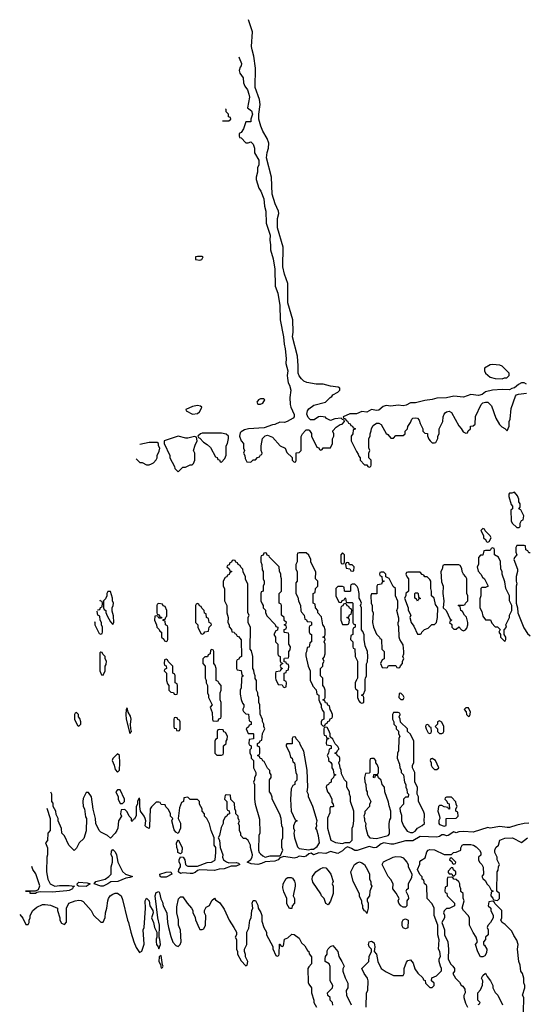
# Model space of a CAD drawing. Header units: inches. Extents: x 2769577 to 2880010, y 685631 to 825129.
# Tile 3 of 155: x 2805780 to 2809969, y 697315 to 705451. Entities that reach past the tile are written whole.
import ezdxf

# ---------------------------------------------------------------- set-up
doc = ezdxf.new("R2010")
doc.units = ezdxf.units.IN
doc.header["$MEASUREMENT"] = 0
doc.layers.add('C8609', color=7, linetype='Continuous')
doc.layers.add('C8700', color=7, linetype='Continuous')

msp = doc.modelspace()

# ---------------------------------------------------------------- linework, layer by layer
at = {"layer": 'C8609', "color": 4, "elevation": 4}
for points in [[(2806994, 700000), (2806994, 699990), (2807003.6, 699963.6), (2807014, 699950), (2807014, 699910), (2807030, 699894), (2807052.7, 699892.7), (2807058, 699878), (2807070, 699874), (2807082, 699878), (2807086, 699890), (2807086, 699950), (2807082, 699962), (2807066, 699970), (2807066, 700000)], [(2807318, 700000), (2807322, 699990), (2807322, 699970), (2807334, 699950), (2807334, 699890), (2807342, 699870), (2807342, 699850), (2807372, 699790), (2807354, 699770), (2807372.7, 699727.3), (2807374, 699670), (2807378, 699658), (2807410, 699654), (2807422, 699658), (2807427.3, 699672.7), (2807442, 699678), (2807446, 699690), (2807446, 699810), (2807438, 699830), (2807438, 699890), (2807446, 699910), (2807446, 699950), (2807426, 699970), (2807422, 699982), (2807406, 699990), (2807406, 700000)], [(2807613.7, 700000), (2807612, 699930), (2807602, 699910), (2807603.6, 699876.4), (2807612.7, 699832.7), (2807623.6, 699803.6), (2807634, 699790), (2807634, 699770), (2807625.4, 699754.6), (2807625.4, 699745.4), (2807630, 699734), (2807650, 699714), (2807672.7, 699712.7), (2807678, 699658), (2807694, 699650), (2807692.7, 699627.3), (2807678, 699622), (2807672.7, 699607.3), (2807654, 699590), (2807670, 699554), (2807710, 699554), (2807714, 699550), (2807712.7, 699507.3), (2807678, 699502), (2807674, 699470), (2807678, 699458), (2807694, 699450), (2807694, 699430), (2807683.6, 699416.4), (2807682, 699390), (2807694, 699370), (2807694, 699350), (2807714, 699330), (2807714, 699270), (2807732, 699230), (2807731.6, 699208.4), (2807722, 699190), (2807722, 699170), (2807712, 699150), (2807722, 699130), (2807722, 699010), (2807726, 698970), (2807763.6, 698843.6), (2807764.7, 698730), (2807758, 698710), (2807756, 698590), (2807761, 698570), (2807770, 698558), (2807790, 698541), (2807810, 698531.3), (2807850, 698540.7), (2807930, 698542), (2807936.4, 698543.6), (2807955.3, 698590), (2807948.7, 698610), (2807948, 698670), (2807955.3, 698690), (2807955.3, 698770), (2807948.9, 698788.8), (2807942, 698850), (2807930, 698886), (2807868, 699010), (2807867.3, 699027.3), (2807856.4, 699056.4), (2807846, 699070), (2807846, 699170), (2807858, 699190), (2807858, 699210), (2807848.4, 699228.4), (2807847.3, 699247.3), (2807830, 699266), (2807802, 699322), (2807790, 699326), (2807782, 699342), (2807767.3, 699347.3), (2807762, 699362), (2807746, 699370), (2807762, 699378), (2807766, 699390), (2807766, 699430), (2807762, 699442), (2807747.3, 699447.3), (2807746, 699470), (2807762, 699478), (2807767.3, 699492.7), (2807782, 699498), (2807788.4, 699551.6), (2807806, 699590), (2807798, 699610), (2807798, 699630), (2807787.3, 699652.7), (2807787.3, 699667.3), (2807767.3, 699712.7), (2807766, 699790), (2807758, 699810), (2807758, 699850), (2807748.4, 699868.4), (2807748, 699890), (2807738, 699910), (2807738, 699990), (2807732.8, 700000)], [(2807898.6, 700000), (2807918, 699958), (2807950, 699954), (2807958, 699938), (2807970, 699934), (2807982, 699938), (2807986, 699970), (2807982, 699982), (2807966, 699990), (2807966, 700000)], [(2808182, 700000), (2808182, 699990), (2808199.6, 699959.6), (2808203.6, 699943.6), (2808232.7, 699912.7), (2808238, 699878), (2808254, 699870), (2808254, 699830), (2808263.6, 699803.6), (2808274, 699790), (2808274, 699770), (2808283.6, 699743.6), (2808294, 699730), (2808294, 699670), (2808278, 699662), (2808274, 699650), (2808274, 699630), (2808290, 699614), (2808302, 699618), (2808307.3, 699632.7), (2808322, 699638), (2808327.3, 699652.7), (2808342, 699658), (2808347.3, 699672.7), (2808362, 699678), (2808366, 699690), (2808366, 699710), (2808356.4, 699736.4), (2808346, 699750), (2808342, 699782), (2808327.3, 699787.3), (2808322, 699802), (2808307.3, 699807.3), (2808302, 699822), (2808286, 699830), (2808302, 699838), (2808306, 699850), (2808306, 699910), (2808296.4, 699936.4), (2808286, 699950), (2808286, 700000)], [(2808566.4, 700000), (2808563.6, 699996.4), (2808554, 699970), (2808554, 699930), (2808558, 699918), (2808574, 699910), (2808574, 699850), (2808583.6, 699823.6), (2808594, 699810), (2808610, 699802), (2808626, 699810), (2808626, 699850), (2808622, 699862), (2808606, 699870), (2808622, 699878), (2808635.3, 699910), (2808637.7, 700000)], [(2809990, 698812.7), (2809950, 698809.4), (2809890, 698796.2), (2809830, 698776.3), (2809810, 698775.1), (2809750, 698783.6), (2809670, 698769.5), (2809650, 698776), (2809530, 698736.9), (2809450, 698743.6), (2809410, 698739.5), (2809390, 698732.7), (2809370, 698739.3), (2809322, 698710), (2809310, 698707.3), (2809290, 698715.1), (2809270, 698716), (2809250, 698702), (2809230, 698696.2), (2809090, 698700.9), (2809030, 698666.3), (2808970, 698665.6), (2808870, 698636.9), (2808850, 698636.9), (2808790, 698649.6), (2808770, 698640.9), (2808730, 698611.8), (2808710, 698607.6), (2808670, 698617.6), (2808570, 698587), (2808550, 698587), (2808523.6, 698603.6), (2808490, 698615.3), (2808470, 698606), (2808450, 698584.5), (2808410, 698562.4), (2808350, 698578.4), (2808310, 698562), (2808253.7, 698566.3), (2808210.5, 698549.5), (2808190, 698564), (2808170, 698559), (2808150, 698538), (2808130, 698534.5), (2808090, 698539.3), (2808072, 698528), (2808050, 698521.6), (2807964.7, 698535.3), (2807930, 698525.2), (2807917.3, 698510), (2807890, 698498.7), (2807810, 698493.2), (2807780.8, 698479.2), (2807750, 698471), (2807695.1, 698475.1), (2807662, 698490), (2807690, 698511.3), (2807701.2, 698530), (2807704, 698550), (2807688, 698610), (2807688, 698630), (2807668, 698668), (2807650, 698686), (2807630, 698686), (2807608, 698710), (2807607.3, 698727.3), (2807598, 698750), (2807598, 698790), (2807588, 698810), (2807598, 698830), (2807586, 698850), (2807586, 698870), (2807566, 698890), (2807566, 698910), (2807558, 698930), (2807556.4, 698976.4), (2807527.3, 699007.3), (2807522, 699042), (2807490, 699046), (2807478, 699042), (2807474, 699010), (2807494, 698990), (2807494, 698930), (2807498, 698918), (2807512.7, 698912.7), (2807514, 698890), (2807498, 698882), (2807494, 698870), (2807479.6, 698860.4), (2807462, 698830), (2807462, 698810), (2807445.4, 698774.6), (2807431.1, 698708.8), (2807422, 698690), (2807431.1, 698671.2), (2807438, 698610), (2807458.8, 698550), (2807456, 698530), (2807464.7, 698510), (2807490, 698491.3), (2807510, 698484.7), (2807570, 698486), (2807590, 698481), (2807601, 698470), (2807570, 698457.2), (2807530, 698455.3), (2807470, 698433.3), (2807428.7, 698431.3), (2807390, 698421.7), (2807270, 698427.3), (2807250, 698422), (2807230, 698404), (2807210, 698396.4), (2807190, 698395.4), (2807130, 698400.5), (2807110, 698397), (2807092.7, 698410), (2807097.2, 698430), (2807109, 698450), (2807108.7, 698470), (2807099, 698490), (2807099, 698510), (2807110, 698534), (2807130.9, 698530.9), (2807144.7, 698510), (2807151.3, 698470), (2807160.7, 698460.7), (2807170, 698456), (2807250, 698456), (2807330, 698486), (2807366, 698490), (2807390, 698502), (2807395.3, 698510), (2807402, 698570), (2807402, 698610), (2807389, 698630), (2807388.7, 698690), (2807364, 698750), (2807350, 698806), (2807328, 698850), (2807308, 698870), (2807308, 698890), (2807288.7, 698910), (2807288, 698930), (2807266, 698970), (2807266, 698990), (2807250, 699006), (2807190, 699006), (2807170, 699026), (2807138, 699022), (2807134, 698990), (2807118, 698982), (2807102, 698938), (2807091.6, 698851.6), (2807110.8, 698810.8), (2807110.7, 698769.3), (2807090, 698726), (2807070, 698738), (2807058, 698758), (2807038, 698830), (2807046, 698850), (2807026, 698870), (2807026, 698890), (2807010, 698926), (2806987.3, 698947.3), (2806982, 698962), (2806950, 698966), (2806942, 698982), (2806930, 698986), (2806910, 698986), (2806870, 698948), (2806858, 698930), (2806854.8, 698785.2), (2806850, 698768), (2806830, 698778), (2806818, 698790), (2806822, 698830), (2806818, 698850), (2806808.7, 698870), (2806779, 698910), (2806774, 698950), (2806774.6, 699005.4), (2806770, 699018), (2806764.7, 699015.3), (2806754, 698990), (2806754, 698970), (2806744.7, 698950), (2806743.6, 698876.4), (2806730, 698846), (2806718, 698842), (2806710, 698826), (2806706, 698830), (2806706, 698850), (2806686, 698870), (2806670, 698906), (2806650, 698926), (2806618, 698922), (2806614, 698890), (2806622, 698870), (2806598, 698830), (2806591.3, 698770), (2806584.7, 698750), (2806570, 698728), (2806530, 698688), (2806506, 698710), (2806450, 698738), (2806438, 698750), (2806408.9, 698808.8), (2806408, 698850), (2806388.9, 698928.8), (2806375.3, 699030), (2806350, 699066), (2806330, 699066), (2806305.4, 699014.6), (2806302, 698990), (2806304.7, 698950), (2806316, 698930), (2806325.4, 698865.4), (2806332, 698850), (2806331.1, 698748.8), (2806310, 698686), (2806271.6, 698648.4), (2806250, 698606), (2806230, 698586), (2806186, 698630), (2806150, 698706), (2806128.4, 698728.4), (2806127.3, 698767.3), (2806098, 698830), (2806098, 698850), (2806083.1, 698883.1), (2806078, 698910), (2806058, 698950), (2806056.4, 698976.4), (2806046, 698990), (2806046, 699050), (2806038.7, 699068.3)], [(2806004.8, 698935.9), (2806032, 698850), (2806032, 698750), (2806014, 698730), (2806011.6, 698668.4), (2805994, 698650), (2806011.6, 698608.4), (2806011.3, 698550), (2806004.7, 698530), (2806002.8, 698410), (2806012, 698350), (2806032, 698310), (2806070, 698291.3), (2806110, 698297.3), (2806190, 698298), (2806234, 698290), (2806219.6, 698280.4), (2806216, 698270), (2806190, 698256.2), (2806170, 698251.8), (2806050, 698241.6), (2805950, 698244), (2805922, 698238), (2805910, 698229.5), (2805868, 698230), (2805866, 698246), (2805828.6, 698246.9)], [(2808646, 697290), (2808648, 697410), (2808658, 697430), (2808662, 697510), (2808655.3, 697530), (2808628, 697570), (2808608, 697610), (2808668, 697670), (2808668.7, 697710), (2808688, 697750), (2808688, 697770), (2808669, 697790), (2808665.2, 697810), (2808670, 697831.3), (2808690, 697838), (2808710, 697822), (2808716, 697790), (2808711.3, 697750), (2808731, 697730), (2808742, 697670), (2808770, 697612), (2808810, 697582), (2808870, 697552), (2808950, 697554), (2808958, 697570), (2808958, 697610), (2808978, 697662), (2808990, 697678), (2809010, 697682), (2809034.4, 697654.4), (2809046.8, 697606.8), (2809071.6, 697571.6), (2809112.7, 697532.7), (2809118, 697518), (2809132.7, 697512.7), (2809134, 697490), (2809170, 697454), (2809190, 697454), (2809206, 697470), (2809206, 697490), (2809186, 697510), (2809187.3, 697532.7), (2809226, 697550), (2809267.3, 697592.7), (2809268, 697610), (2809258, 697630), (2809248, 697670), (2809248, 697690), (2809258, 697710), (2809253.2, 697750), (2809244, 697770), (2809248.9, 697848.8), (2809238, 697890), (2809238, 697970), (2809208, 698050), (2809208, 698110), (2809190, 698146), (2809148, 698190), (2809146, 698290), (2809142, 698302), (2809126, 698310), (2809122, 698342), (2809108.4, 698348.4), (2809107.3, 698367.3), (2809088.4, 698388.4), (2809068, 698430), (2809087.3, 698472.7), (2809088.4, 698491.6), (2809096.4, 698503.6), (2809133.6, 698526.4), (2809145.6, 698574.4), (2809158, 698590), (2809170, 698594.8), (2809210, 698591), (2809290, 698554), (2809350, 698554), (2809366, 698570), (2809390, 698572), (2809426, 698590), (2809428, 698608), (2809438, 698630), (2809450, 698636), (2809510, 698636), (2809530.7, 698630.7), (2809555.3, 698615.3), (2809582, 698590), (2809592, 698570), (2809591.6, 698548.4), (2809574, 698530), (2809572, 698510), (2809582, 698490), (2809602, 698470), (2809612.7, 698447.3), (2809614, 698390), (2809602, 698370), (2809610, 698354), (2809630, 698334), (2809642, 698310), (2809662, 698290), (2809678, 698258), (2809694, 698250), (2809678, 698242), (2809674, 698210), (2809692.7, 698192.7), (2809698, 698178), (2809730, 698174), (2809746, 698190), (2809746, 698230), (2809726, 698250), (2809728, 698410), (2809736.4, 698423.6), (2809738, 698450), (2809746, 698470), (2809728.4, 698508.4), (2809728, 698530), (2809708.4, 698568.4), (2809708, 698590), (2809718, 698610), (2809738, 698630), (2809748.7, 698670), (2809790, 698686.8), (2809854, 698690), (2809930, 698652), (2809978, 698690)], [(2805829.7, 698251.3), (2805910, 698251.3), (2805930, 698262), (2805935.3, 698264.7), (2805947.3, 698292.7), (2805912.9, 698392.9), (2805889.3, 698429.3), (2805881.3, 698453)], [(2809946, 697250), (2809948, 697370), (2809938, 697390), (2809955.3, 697450), (2809955.3, 697470), (2809948.9, 697491.2), (2809948.7, 697530), (2809938, 697570), (2809924, 697590), (2809918, 697638), (2809908, 697670), (2809895.3, 697770), (2809902, 697810), (2809890, 697846), (2809864.7, 697884.7), (2809850, 697918), (2809794.6, 697974.6), (2809768, 697990), (2809758, 698010), (2809766, 698030), (2809766, 698090), (2809707.3, 698147.3), (2809702, 698162), (2809690, 698166), (2809658, 698162), (2809654, 698130), (2809674, 698110), (2809674, 698090), (2809694, 698050), (2809694, 698030), (2809672, 697990), (2809650, 697966), (2809644.7, 697950), (2809652, 697930), (2809652, 697890), (2809632, 697870), (2809632, 697850), (2809614, 697830), (2809614, 697810), (2809623.6, 697803.6), (2809641, 697770), (2809639.8, 697740.2), (2809625.4, 697714.6), (2809610, 697706), (2809590, 697706), (2809569.2, 697749.2), (2809548, 697810), (2809566, 697830), (2809555.3, 697870), (2809529.1, 697909.1), (2809498, 697970), (2809498, 698030), (2809488, 698050), (2809448, 698090), (2809438, 698110), (2809455.3, 698170), (2809447.3, 698192.7), (2809446, 698230), (2809428.4, 698248.4), (2809428, 698270), (2809418, 698290), (2809418, 698310), (2809410, 698326), (2809390, 698346), (2809368.4, 698348.4), (2809362, 698362), (2809350, 698366), (2809318, 698362), (2809314, 698350), (2809314, 698290), (2809298, 698282), (2809294, 698250), (2809298, 698238), (2809312.7, 698232.7), (2809314, 698210), (2809374, 698150), (2809374, 698130), (2809330, 698106), (2809310, 698106), (2809290, 698086), (2809284.7, 698070), (2809291.3, 698051.3), (2809292, 698030), (2809271.3, 697990), (2809291.3, 697930), (2809292, 697890), (2809321, 697830), (2809326, 697770), (2809322, 697690), (2809342, 697650), (2809362, 697630), (2809374, 697610), (2809374, 697590), (2809362, 697570), (2809382, 697530), (2809416.9, 697496.9), (2809430, 697474), (2809443.6, 697463.6), (2809459.6, 697439.6), (2809462, 697410), (2809452.7, 697387.3), (2809452, 697370), (2809465.4, 697325.4), (2809482, 697290)], [(2805780.4, 698058.4), (2805805.4, 698025.4), (2805830, 697974), (2805850, 697974), (2805858, 697990), (2805858, 698010), (2805868, 698030), (2805868, 698050), (2805888, 698090), (2805922, 698118), (2805970, 698138.8), (2805990, 698140.7), (2806034, 698134), (2806094, 698110), (2806094, 698090), (2806112, 698030), (2806112, 698010), (2806125.4, 697985.4), (2806150, 697974), (2806167.3, 697992.7), (2806168, 698110), (2806188, 698150), (2806238, 698170), (2806270, 698175.5), (2806290, 698173.4), (2806304.5, 698164.5), (2806371.1, 698091.2), (2806391.6, 698051.6), (2806450, 697994), (2806470, 697994), (2806487.3, 698032.7), (2806488.7, 698070), (2806502, 698110), (2806508.7, 698170), (2806515.3, 698190), (2806528.7, 698210), (2806550, 698226), (2806570, 698233), (2806590, 698233), (2806618.8, 698210), (2806630, 698182), (2806670.7, 698010.7), (2806681, 697990), (2806698.8, 697910), (2806722.8, 697830), (2806743.5, 697783.5), (2806770, 697742), (2806790, 697754), (2806808.9, 697811.2), (2806802, 697930), (2806808.7, 697950), (2806821.2, 698110), (2806817.2, 698170), (2806829.3, 698190.7), (2806850.6, 698170.6), (2806857.3, 698130), (2806880.7, 698090), (2806882.8, 698070), (2806870.8, 698030), (2806886.8, 697990), (2806894.8, 697950), (2806914, 697910), (2806914, 697870), (2806907.5, 697852.5), (2806907.7, 697830), (2806911.3, 697810), (2806926, 697790), (2806930, 697774), (2806944, 697810), (2806939.3, 697850), (2806932.3, 697870), (2806936, 697970), (2806922.7, 698030), (2806901.2, 698210), (2806910, 698238), (2806930, 698246), (2806936.1, 698236.1), (2806946.8, 698186.8), (2806959.8, 698159.8), (2806967.9, 698127.9), (2806996, 698070), (2807002.8, 697990), (2807010.8, 697950), (2807030, 697874), (2807047.7, 697827.7), (2807070, 697802), (2807090, 697792), (2807108, 697810), (2807115.3, 697830), (2807108.9, 697928.8), (2807094, 697970), (2807093.6, 698013.6), (2807079, 698070), (2807080.2, 698119.8), (2807094.6, 698185.4), (2807110, 698202), (2807130, 698202), (2807164.7, 698150), (2807202, 698110), (2807212, 698090), (2807212.7, 698072.7), (2807231.6, 698031.6), (2807232.7, 698012.7), (2807263.6, 697943.6), (2807270, 697934), (2807290, 697934), (2807302, 697938), (2807315.3, 697970), (2807318, 698050), (2807308, 698070), (2807308.9, 698091.2), (2807323.1, 698116.9), (2807348.4, 698131.6), (2807370, 698174), (2807390, 698192), (2807399.6, 698179.6), (2807434.4, 698154.4), (2807470, 698102), (2807511.3, 698010), (2807550.9, 697950.9), (2807572, 697910), (2807571.6, 697888.4), (2807562, 697870), (2807572, 697850), (2807572, 697770), (2807582, 697750), (2807582, 697730), (2807610, 697674), (2807650, 697634), (2807662, 697638), (2807666, 697670), (2807648.4, 697708.4), (2807647.3, 697727.3), (2807638, 697750), (2807638, 697770), (2807658, 697810), (2807658, 697910), (2807674.6, 697945.4), (2807682, 698010), (2807694, 698030), (2807699, 698090), (2807708, 698110), (2807702, 698150), (2807710, 698172), (2807730, 698172), (2807750, 698134), (2807752, 698110), (2807774.8, 698074.8), (2807781, 698050), (2807782, 698002), (2807798, 697950), (2807822, 697910), (2807822, 697890), (2807872, 697792), (2807872.7, 697772.7), (2807898, 697718), (2807910, 697714), (2807922, 697718), (2807926, 697730), (2807927.3, 697812.7), (2807932.7, 697812.7), (2807938, 697798), (2807950, 697794), (2807962, 697798), (2807970, 697854), (2807996.4, 697863.6), (2808030, 697894), (2808050, 697892), (2808090, 697862), (2808110, 697822), (2808136.9, 697796.9), (2808159.6, 697759.6), (2808172, 697750), (2808172.7, 697732.7), (2808192.7, 697707.3), (2808194, 697650), (2808170, 697626), (2808162, 697610), (2808166, 697494), (2808170, 697482), (2808194, 697450), (2808192, 697410), (2808212, 697350), (2808212, 697330), (2808234, 697290)], [(2808368.4, 697308.4), (2808366, 697330), (2808348, 697350), (2808346, 697370), (2808328.4, 697388.4), (2808326, 697410), (2808366, 697450), (2808368, 697470), (2808348, 697510), (2808347.3, 697627.3), (2808338, 697650), (2808306, 697670), (2808306, 697690), (2808308, 697710), (2808322, 697730), (2808323.1, 697756.9), (2808330, 697774), (2808350, 697794), (2808370, 697802), (2808410, 697752), (2808418.8, 697710), (2808444.7, 697670), (2808462, 697630), (2808452.7, 697607.3), (2808452, 697590), (2808470, 697534), (2808492, 697490), (2808492, 697450), (2808478, 697430), (2808481, 697390), (2808522, 697310)], [(2809570, 697314), (2809582, 697318), (2809586, 697330), (2809568, 697350), (2809568, 697410), (2809590, 697434), (2809607.3, 697472.7), (2809608, 697510), (2809598, 697530), (2809610, 697554), (2809630, 697572), (2809644.7, 697544.7), (2809672, 697510), (2809692, 697470), (2809692, 697450), (2809711.3, 697411.3), (2809732, 697390), (2809772, 697310)]]:
    msp.add_lwpolyline(points, dxfattribs=at)
for points in [[(2808930, 699886), (2808918, 699882), (2808914, 699850), (2808930, 699834), (2808950, 699834), (2808958, 699850), (2808950, 699866)], [(2806670, 699766), (2806662, 699750), (2806658, 699710), (2806661, 699670), (2806690, 699554), (2806706, 699570), (2806698, 699590), (2806695.3, 699630), (2806701.2, 699670), (2806695.1, 699695.1), (2806678, 699730)], [(2809490, 699766), (2809470, 699766), (2809454, 699750), (2809472.7, 699732.7), (2809474, 699710), (2809490, 699694), (2809502, 699698), (2809506, 699730)], [(2806250, 699726), (2806238, 699722), (2806234, 699710), (2806234, 699670), (2806258, 699618), (2806270, 699614), (2806286, 699630), (2806286, 699650), (2806276.4, 699676.4), (2806266, 699690), (2806266, 699710)], [(2807070, 699686), (2807058, 699682), (2807054, 699670), (2807054, 699610), (2807058, 699598), (2807072.7, 699592.7), (2807078, 699578), (2807090, 699574), (2807102, 699578), (2807106, 699590), (2807106, 699650), (2807102, 699662), (2807087.3, 699667.3), (2807082, 699682)], [(2808910, 699726), (2808870, 699726), (2808862, 699710), (2808862, 699670), (2808874, 699650), (2808874, 699630), (2808894, 699610), (2808894, 699590), (2808912, 699572), (2808912, 699550), (2808922, 699530), (2808914, 699510), (2808912, 699410), (2808904.7, 699390), (2808902, 699350), (2808919.6, 699299.6), (2808922, 699270), (2808934, 699250), (2808934, 699230), (2808954, 699210), (2808962, 699150), (2808972, 699130), (2808972, 699110), (2808982, 699090), (2808983.6, 699063.6), (2808994, 699050), (2808992.7, 699027.3), (2808970, 699026), (2808954, 699010), (2808954, 698970), (2808923.6, 698936.4), (2808924.7, 698910), (2808938, 698878), (2808938, 698830), (2808952, 698790), (2808984.5, 698744.5), (2809010, 698734.8), (2809030, 698736), (2809050, 698744.7), (2809068.9, 698771.2), (2809108.9, 698791.2), (2809128, 698810), (2809124, 698836), (2809128, 698870), (2809127.3, 698887.3), (2809118, 698910), (2809078, 698990), (2809078, 699030), (2809066, 699050), (2809068, 699110), (2809046, 699150), (2809048, 699230), (2809028, 699270), (2809028.4, 699291.6), (2809038, 699310), (2809038, 699490), (2809010, 699546), (2808986, 699570), (2808986, 699590), (2808927.3, 699647.3), (2808926, 699670), (2808918, 699690), (2808926, 699710), (2808922, 699722)], [(2808310, 699606), (2808298, 699602), (2808294, 699590), (2808294, 699550), (2808298, 699538), (2808312.7, 699532.7), (2808318, 699518), (2808334, 699514), (2808332.7, 699507.3), (2808318, 699502), (2808314, 699470), (2808318, 699458), (2808350, 699454), (2808354, 699450), (2808354, 699430), (2808338, 699422), (2808334, 699390), (2808322, 699370), (2808334, 699350), (2808334, 699330), (2808352.7, 699312.7), (2808359.6, 699299.6), (2808362, 699270), (2808371.6, 699251.6), (2808378, 699218), (2808394, 699210), (2808378, 699202), (2808374, 699190), (2808354, 699170), (2808354, 699150), (2808338, 699142), (2808334, 699130), (2808318, 699122), (2808314, 699110), (2808324.7, 699070), (2808342, 699050), (2808362, 699010), (2808362, 698982), (2808372, 698970), (2808374, 698950), (2808370, 698946), (2808350, 698946), (2808344.7, 698935.3), (2808343.6, 698896.4), (2808326, 698854), (2808324.7, 698770), (2808352, 698672), (2808390, 698652), (2808450, 698644.7), (2808470, 698652), (2808510, 698652), (2808528, 698670), (2808528, 698770), (2808538, 698790), (2808544, 698830), (2808542, 698910), (2808515.3, 698990), (2808515.3, 699030), (2808508, 699050), (2808508, 699070), (2808486, 699110), (2808486, 699150), (2808466, 699170), (2808440.4, 699220.4), (2808438, 699250), (2808428.4, 699268.4), (2808427.3, 699287.3), (2808418, 699310), (2808426, 699330), (2808426, 699350), (2808422, 699362), (2808407.3, 699367.3), (2808402, 699382), (2808386, 699390), (2808402, 699398), (2808407.3, 699412.7), (2808418, 699422), (2808418, 699430), (2808410, 699446), (2808387.3, 699467.3), (2808370, 699506), (2808346, 699526), (2808346, 699550), (2808336.4, 699576.4), (2808322, 699602)], [(2809150, 699626), (2809138, 699622), (2809134, 699610), (2809142, 699590), (2809158, 699558), (2809170, 699554), (2809182, 699558), (2809186, 699570), (2809182, 699602), (2809167.3, 699607.3), (2809162, 699622)], [(2809250, 699658), (2809234, 699650), (2809234, 699630), (2809214, 699610), (2809234, 699590), (2809234, 699570), (2809242, 699562), (2809250, 699554), (2809270, 699554), (2809282, 699558), (2809286, 699570), (2809286, 699610), (2809270, 699646)], [(2807430, 699586), (2807418, 699582), (2807414, 699570), (2807414, 699510), (2807398, 699502), (2807394, 699490), (2807394, 699390), (2807410, 699374), (2807450, 699374), (2807462, 699378), (2807466, 699390), (2807466, 699450), (2807486, 699470), (2807486, 699490), (2807496.4, 699503.6), (2807498, 699530), (2807482, 699562), (2807467.3, 699567.3), (2807462, 699582)], [(2808050, 699526), (2808038, 699522), (2808034, 699510), (2808032.7, 699467.3), (2807990, 699466), (2807982, 699458), (2807982, 699450), (2808011.6, 699391.6), (2808018, 699358), (2808032, 699350), (2808038, 699318), (2808051.6, 699311.6), (2808062, 699230), (2808072, 699210), (2808071.6, 699168.4), (2808054, 699150), (2808054, 699130), (2808038, 699122), (2808023.6, 699096.4), (2808018, 699010), (2808024.7, 698910), (2808058, 698838), (2808074, 698830), (2808058, 698822), (2808044.7, 698790), (2808044.7, 698770), (2808051.3, 698750), (2808046, 698730), (2808051.3, 698690), (2808076.9, 698616.9), (2808090, 698602), (2808170, 698591.3), (2808190, 698598), (2808210, 698598), (2808240.4, 698619.6), (2808259, 698650), (2808250, 698706), (2808236.4, 698756.4), (2808228, 698770), (2808238, 698790), (2808235.3, 698810), (2808239, 698830), (2808204, 698950), (2808168.4, 699028.4), (2808167.3, 699047.3), (2808158, 699070), (2808162, 699110), (2808158, 699250), (2808130, 699406), (2808100.4, 699460.4), (2808096.4, 699476.4), (2808067.3, 699507.3), (2808062, 699522)], [(2806590, 699386), (2806550, 699346), (2806544.7, 699330), (2806562, 699290), (2806570, 699254), (2806590, 699234), (2806606, 699250), (2806608, 699310), (2806606, 699370)], [(2808710, 699346), (2808690, 699346), (2808678, 699342), (2808674, 699330), (2808674, 699230), (2808670, 699226), (2808638, 699222), (2808632, 699190), (2808632.7, 699152.7), (2808642, 699130), (2808643.6, 699083.6), (2808654, 699070), (2808654, 699050), (2808682, 698990), (2808672.7, 698967.3), (2808671.6, 698948.4), (2808632.7, 698907.3), (2808632.7, 698892.7), (2808624.7, 698870), (2808632, 698850), (2808632, 698830), (2808642, 698810), (2808638, 698790), (2808641, 698770), (2808658, 698710), (2808674, 698690), (2808730, 698686), (2808826, 698710), (2808836.4, 698723.6), (2808835.3, 698810), (2808840.4, 698839.6), (2808847.3, 698852.7), (2808848, 698910), (2808834, 698954), (2808830, 698986), (2808798, 699070), (2808795.3, 699110), (2808778, 699130), (2808770, 699166), (2808747.3, 699187.3), (2808742, 699202), (2808730, 699206), (2808718, 699202), (2808712.7, 699187.3), (2808706, 699190), (2808707.3, 699212.7), (2808742, 699218), (2808746, 699230), (2808746, 699270), (2808736.4, 699296.4), (2808726, 699310), (2808726, 699330)], [(2809190, 699346), (2809178, 699342), (2809174, 699330), (2809182, 699310), (2809182, 699290), (2809190, 699274), (2809210, 699254), (2809230, 699254), (2809246, 699270), (2809218, 699330)], [(2806610, 699086), (2806590, 699086), (2806574, 699070), (2806594, 699030), (2806594, 699010), (2806610, 698974), (2806630, 698974), (2806646, 698990), (2806646, 699010)], [(2809350, 699026), (2809310, 699026), (2809298, 699022), (2809294, 699010), (2809312.7, 698992.7), (2809318, 698978), (2809332, 698972), (2809332.7, 698927.3), (2809326, 698930), (2809322, 698942), (2809290, 698948), (2809270, 698958), (2809250, 698958), (2809242, 698950), (2809238, 698910), (2809252, 698870), (2809254, 698850), (2809245.4, 698834.6), (2809246, 698810), (2809250, 698802), (2809290, 698786), (2809307.3, 698792.7), (2809306, 698850), (2809390, 698854), (2809406, 698870), (2809402, 698902), (2809386, 698910), (2809386, 698930), (2809398, 698950), (2809388, 698968), (2809387.3, 698987.3)], [(2807110, 698558), (2807089.1, 698569.1), (2807088.7, 698590), (2807079, 698610), (2807078, 698650), (2807090, 698674), (2807124.7, 698610), (2807122, 698570)], [(2806450, 698291.8), (2806395.3, 698310), (2806409.5, 698330.5), (2806488, 698350), (2806518, 698370), (2806538, 698390), (2806535.3, 698450), (2806548.7, 698490), (2806548.4, 698508.4), (2806548, 698530), (2806535.3, 698550), (2806540.4, 698579.6), (2806550, 698594), (2806570, 698574), (2806581, 698550), (2806592, 698490), (2806631.6, 698411.6), (2806654, 698390), (2806712, 698370), (2806690, 698362), (2806658, 698358), (2806592, 698330), (2806532.8, 698327.2), (2806510, 698309.6), (2806470, 698291.8)], [(2808650, 698066), (2808642, 698082), (2808630, 698086), (2808618, 698110), (2808618, 698130), (2808608, 698150), (2808608, 698170), (2808590, 698206), (2808588.7, 698228.7), (2808538, 698330), (2808518, 698410), (2808548.7, 698470), (2808570, 698484.7), (2808590, 698491), (2808610, 698484.7), (2808632, 698470), (2808659.6, 698419.6), (2808672, 698390), (2808672, 698350), (2808682, 698330), (2808683.6, 698303.6), (2808692, 698290), (2808674, 698250), (2808672, 698210), (2808652.7, 698187.3), (2808652, 698170), (2808662, 698150), (2808662, 698110)], [(2808950, 698118), (2808930, 698128.7), (2808915.3, 698150), (2808908, 698170), (2808918, 698190), (2808893.6, 698233.6), (2808866, 698270), (2808868, 698310), (2808850, 698346), (2808826, 698370), (2808778, 698470), (2808788.4, 698491.6), (2808868, 698530), (2808890, 698536), (2808930, 698534.8), (2808950, 698524.7), (2808964.7, 698510), (2808982, 698490), (2808992, 698470), (2808992.7, 698452.7), (2809022, 698390), (2809019.6, 698360.4), (2808992, 698310), (2808991.6, 698268.4), (2808978, 698262), (2808974, 698250), (2808991.6, 698211.6), (2808994, 698190), (2808982, 698170), (2808982, 698130), (2808970, 698118)], [(2809350, 698526), (2809338, 698522), (2809334, 698510), (2809354, 698494), (2809358, 698478), (2809370, 698474), (2809382, 698478), (2809386, 698490)], [(2806990, 698364.7), (2806950, 698365.1), (2806942.7, 698370), (2806939, 698390), (2806990, 698406.4), (2807030.7, 698410.7), (2807039.1, 698390)], [(2808330, 698138), (2808310, 698148), (2808298, 698190), (2808275.3, 698210), (2808268.9, 698228.8), (2808204.7, 698324.7), (2808198, 698350), (2808202, 698370), (2808228, 698410), (2808264.7, 698435.3), (2808290, 698444.7), (2808310, 698442), (2808330, 698422), (2808351.3, 698390), (2808371.3, 698330), (2808364.7, 698310), (2808371.3, 698290), (2808371.3, 698230), (2808350, 698166)], [(2809350, 698446), (2809323.6, 698416.4), (2809323.6, 698403.6), (2809330, 698394), (2809352.7, 698392.7), (2809358, 698378), (2809370, 698374), (2809386, 698390), (2809386, 698410), (2809367.3, 698427.3), (2809362, 698442)], [(2806330, 698289.6), (2806266, 698290), (2806258, 698298), (2806255.3, 698310), (2806270, 698324.7), (2806338, 698318), (2806362, 698310)], [(2808010, 698106), (2807990, 698146), (2807988, 698190), (2807963.1, 698243.1), (2807956.4, 698276.4), (2807958, 698310), (2807984.7, 698355.3), (2807996.4, 698363.6), (2808023.6, 698363.6), (2808036.9, 698356.9), (2808051.6, 698331.6), (2808058, 698310), (2808058, 698290), (2808042, 698210), (2808052, 698190), (2808052, 698150), (2808032, 698128), (2808030, 698106)], [(2808970, 697938), (2808950, 697948), (2808943.2, 697963.2), (2808943.1, 697996.9), (2808950, 698014), (2808960.4, 698019.6), (2808970, 698022), (2808991, 698011), (2808990, 697948)], [(2806950, 697718), (2806932.7, 697707.3), (2806931.3, 697670), (2806943.5, 697643.5), (2806950, 697614), (2806962, 697618), (2806966, 697630), (2806960.2, 697640.2)]]:
    msp.add_lwpolyline(points, close=True, dxfattribs=at)
at = {"layer": 'C8700', "color": 4, "elevation": 4}
for points in [[(2807592.8, 705145), (2807595.2, 705135.2), (2807614.8, 705090), (2807611.3, 705070), (2807602, 705058), (2807594.8, 705030), (2807601, 705010), (2807626.8, 704970), (2807630.9, 704929.1), (2807641.7, 704901.7), (2807664, 704870), (2807675.2, 704835.2), (2807680.5, 704810), (2807663.6, 704723.6), (2807697.5, 704697.5), (2807706, 704670), (2807692, 704630), (2807690, 704606), (2807650, 704606), (2807630.6, 704549.4), (2807610, 704518), (2807594, 704510), (2807594, 704490), (2807598, 704478), (2807610, 704474), (2807650, 704434), (2807670, 704434), (2807690, 704442), (2807710, 704422), (2807720.7, 704390), (2807722.8, 704350), (2807757.6, 704290), (2807756.4, 704250), (2807747.7, 704230), (2807747.3, 704190), (2807736, 704150), (2807736, 704130), (2807758.5, 704058.5), (2807773.5, 704033.5), (2807799.5, 703970), (2807803.7, 703910), (2807814.9, 703870), (2807818.7, 703770), (2807851.7, 703671.7), (2807848.9, 703630), (2807854.9, 703590), (2807853.7, 703550), (2807875.4, 703475.4), (2807888.8, 703390), (2807892, 703250), (2807913.4, 703190), (2807932, 703090), (2807934.9, 702970), (2807961.7, 702830), (2807966, 702770), (2807974.6, 702730), (2807983.1, 702650), (2807980.3, 702610), (2807998, 702550), (2807991.8, 702510), (2807993.4, 702490), (2808000.3, 702450), (2808011.7, 702430), (2808022.7, 702390), (2808013.4, 702330), (2808017.6, 702270), (2808021.6, 702250), (2808050.5, 702189.5), (2808050.5, 702169.5), (2808041.4, 702158.6), (2807990.6, 702129.4), (2807970, 702123.7), (2807930, 702124), (2807890, 702105.2), (2807870, 702102.7), (2807802.8, 702077.2), (2807670.9, 702069.1), (2807638, 702062), (2807610, 702046), (2807603.6, 702036.4), (2807598, 702010), (2807612, 701970), (2807632, 701950), (2807632, 701910), (2807638, 701890), (2807632, 701870), (2807642, 701850), (2807643.6, 701823.6), (2807658, 701798), (2807690, 701794), (2807710, 701814), (2807730, 701814), (2807747.3, 701832.7), (2807762, 701838), (2807770, 701854), (2807782, 701858), (2807786, 701870), (2807778, 701890), (2807778, 701930), (2807788.7, 701990), (2807810, 702012), (2807830, 702018), (2807870, 702002), (2807934, 701930), (2807974, 701910), (2807990, 701874), (2808032.7, 701832.7), (2808034, 701810), (2808050, 701794), (2808062, 701798), (2808066, 701810), (2808067.3, 701872.7), (2808090, 701874), (2808106, 701890), (2808107.3, 702007.3), (2808118, 702030), (2808143.1, 702056.9), (2808150, 702062), (2808170, 702062), (2808176.9, 702056.9), (2808191.6, 702031.6), (2808192, 702010), (2808238, 701918), (2808252.7, 701912.7), (2808258, 701898), (2808270, 701894), (2808282, 701898), (2808290, 701914), (2808350, 701914), (2808366, 701950), (2808367.3, 701987.3), (2808378, 702010), (2808378, 702030), (2808368.4, 702048.4), (2808370, 702054), (2808396.4, 702083.6), (2808430, 702106), (2808446, 702110), (2808466, 702130), (2808462, 702142), (2808450, 702146), (2808438, 702158), (2808386.4, 702153.6), (2808350, 702138), (2808316.4, 702156.4), (2808307.3, 702167.3), (2808270, 702173.2), (2808250, 702168), (2808214.8, 702145.2), (2808184.7, 702144.7), (2808164, 702164), (2808154, 702190), (2808160.2, 702219.8), (2808170, 702236), (2808213.2, 702266.8), (2808308.9, 702291.1), (2808348, 702330), (2808362, 702338), (2808370, 702352), (2808410, 702372), (2808428, 702390), (2808427.3, 702407.3), (2808414.6, 702414.6), (2808350, 702424), (2808290, 702439), (2808230, 702439), (2808152.9, 702452.9), (2808130, 702465.2), (2808110, 702484), (2808090, 702509), (2808082, 702530), (2808083.7, 702590), (2808076, 702670), (2808037, 702830), (2808040.9, 702870), (2808039.3, 702970), (2807998.4, 703110), (2807997.2, 703270), (2807970, 703348), (2807955.1, 703410), (2807957.2, 703570), (2807912.3, 703730), (2807912.5, 703807.5), (2807922.7, 703850), (2807921.2, 703870), (2807892.3, 703930), (2807867, 704010), (2807861.2, 704150), (2807819.5, 704310), (2807825.4, 704354.6), (2807837.2, 704390), (2807839, 704430), (2807825.2, 704470), (2807790, 704528.7), (2807772.7, 704570), (2807757.2, 704630), (2807757.2, 704670), (2807769, 704751), (2807762.7, 704790), (2807726.6, 704890), (2807729.3, 705050), (2807716, 705150), (2807701.2, 705201.2), (2807698, 705230), (2807705.2, 705350), (2807671, 705450.8)], [(2807457, 704614), (2807510, 704614), (2807526, 704630), (2807522, 704642), (2807507.3, 704647.3), (2807506, 704670), (2807486, 704690), (2807486, 704710), (2807482.5, 704713.5)], [(2809970, 702439), (2809950, 702449), (2809930, 702449), (2809904.5, 702435.5), (2809870, 702408.7), (2809850, 702404), (2809830, 702392.7), (2809770, 702395.1), (2809690, 702389.5), (2809630, 702375.1), (2809604.9, 702355.1), (2809574, 702346), (2809510, 702352.7), (2809450, 702332.3), (2809370, 702340.7), (2809310, 702327), (2809230, 702324.5), (2809190, 702312.3), (2809130, 702305.2), (2809053.7, 702286.3), (2809010, 702286), (2808974.9, 702265.1), (2808950, 702259.5), (2808910, 702266), (2808850, 702258.4), (2808810, 702262.7), (2808786.2, 702253.8), (2808750, 702224), (2808730, 702221.2), (2808690, 702229), (2808650, 702208.7), (2808610, 702213.2), (2808564.7, 702195.3), (2808510, 702194), (2808454, 702170), (2808458, 702158), (2808472.7, 702152.7), (2808478, 702138), (2808490, 702134), (2808498, 702118), (2808512.7, 702112.7), (2808518, 702098), (2808532.7, 702092.7), (2808538, 702078), (2808552.7, 702072.7), (2808552.7, 702067.3), (2808538, 702062), (2808534, 702030), (2808522, 702010), (2808522, 701970), (2808563.6, 701883.6), (2808579.6, 701859.6), (2808583.6, 701843.6), (2808594, 701830), (2808594, 701810), (2808630, 701774), (2808650, 701774), (2808658, 701758), (2808670, 701754), (2808682, 701758), (2808686, 701770), (2808686, 701810), (2808666, 701830), (2808666, 701870), (2808675.3, 701890), (2808667.3, 701912.7), (2808666, 701990), (2808678, 702010), (2808678, 702030), (2808687.3, 702052.7), (2808688.4, 702071.6), (2808703.1, 702096.9), (2808730, 702118), (2808750, 702118), (2808770, 702104.7), (2808810, 702032), (2808823.6, 702023.6), (2808850, 701994), (2808870, 701994), (2808890, 702014), (2808950, 702014), (2808966, 702030), (2808966, 702050), (2808986, 702070), (2808988, 702090), (2809010, 702122), (2809022, 702150), (2809030, 702158), (2809050, 702162), (2809070, 702158), (2809082.8, 702142.8), (2809090, 702114), (2809112, 702070), (2809114, 702050), (2809130, 702034), (2809151.1, 702031.1), (2809152.7, 702012.7), (2809163.6, 701983.6), (2809174, 701970), (2809190, 701954), (2809210, 701954), (2809222, 701958), (2809238, 701990), (2809238, 702010), (2809248, 702030), (2809248.9, 702071.1), (2809278, 702130), (2809282, 702170), (2809288.7, 702190), (2809297.2, 702202.8), (2809310, 702211), (2809330, 702216), (2809350, 702204.7), (2809410, 702094), (2809430, 702074), (2809445.4, 702045.4), (2809470, 702034), (2809482, 702038), (2809487.3, 702052.7), (2809506, 702070), (2809507.3, 702092.7), (2809530, 702094), (2809546, 702110), (2809548.4, 702171.6), (2809595.3, 702270), (2809610, 702284.7), (2809630, 702291.3), (2809650, 702291.3), (2809679.8, 702259.8), (2809716.9, 702156.9), (2809746.4, 702106.4), (2809765.4, 702085.4), (2809792, 702072), (2809810, 702054), (2809827.3, 702092.7), (2809828, 702130), (2809835.3, 702150), (2809843.1, 702236.9), (2809880.2, 702339.8), (2809888, 702350), (2809903.2, 702356.8), (2809970, 702366)], [(2806742.8, 701821.4), (2806772.7, 701792.7), (2806791.6, 701791.6), (2806830, 701774), (2806850, 701774), (2806870, 701782), (2806886, 701790), (2806910, 701814), (2806918, 701830), (2806918, 701850), (2806934.6, 701885.4), (2806938, 701910), (2806928.7, 701930), (2806928, 701950), (2806916.5, 701956.5), (2806850, 701957)], [(2806850, 701957), (2806773.4, 701941.2)], [(2810000, 701046), (2809990, 701046), (2809982, 701062), (2809966, 701070), (2809962, 701102), (2809950, 701106), (2809890, 701106), (2809882, 701090), (2809882, 701050), (2809891.3, 701028.7), (2809870, 701006), (2809866, 700990), (2809896, 700910), (2809896, 700890), (2809886, 700850), (2809886, 700810), (2809891.3, 700790), (2809886, 700770), (2809884.7, 700630), (2809896, 700590), (2809898, 700550), (2809947.1, 700427.1), (2809979.6, 700379.6), (2810000, 700361)], [(2807732.8, 700000), (2807728.4, 700008.4), (2807728, 700030), (2807718, 700050), (2807716.4, 700076.4), (2807708, 700090), (2807708, 700190), (2807696.4, 700236.4), (2807686, 700250), (2807687.3, 700427.3), (2807668, 700470), (2807668, 700510), (2807678, 700530), (2807666, 700550), (2807667.3, 700787.3), (2807648.4, 700828.4), (2807647.3, 700847.3), (2807628.4, 700888.4), (2807626, 700910), (2807607.3, 700927.3), (2807602, 700942), (2807586, 700950), (2807582, 700962), (2807567.3, 700967.3), (2807562, 700982), (2807550, 700986), (2807538, 700982), (2807532.7, 700967.3), (2807518, 700962), (2807512.7, 700947.3), (2807498, 700942), (2807494, 700930), (2807512.7, 700912.7), (2807518, 700898), (2807534, 700890), (2807518, 700882), (2807512.7, 700867.3), (2807498, 700862), (2807492.7, 700847.3), (2807478, 700842), (2807462, 700810), (2807462, 700770), (2807474, 700750), (2807474, 700650), (2807494, 700610), (2807494, 700550), (2807504.7, 700510), (2807502, 700470), (2807511.6, 700451.6), (2807512.7, 700432.7), (2807531.6, 700411.6), (2807534, 700394), (2807554, 700390), (2807558, 700378), (2807570, 700374), (2807578, 700358), (2807590, 700354), (2807612.7, 700327.3), (2807614, 700190), (2807598, 700182), (2807592.7, 700167.3), (2807578, 700162), (2807574, 700150), (2807574, 700090), (2807578, 700078), (2807612.7, 700072.7), (2807618, 700038), (2807632, 700030), (2807618, 700022), (2807614, 700010), (2807613.7, 700000)], [(2807966, 700000), (2807966, 700050), (2807982, 700058), (2807987.3, 700072.7), (2808002, 700078), (2808006, 700110), (2808002, 700122), (2807987.3, 700127.3), (2807982, 700142), (2807966, 700146), (2807966, 700170), (2807970, 700174), (2808002, 700178), (2808006, 700190), (2808006, 700230), (2808016.4, 700243.6), (2808018, 700270), (2808006, 700290), (2808006, 700370), (2808002, 700382), (2807970, 700386), (2807966, 700390), (2807967.3, 700412.7), (2807982, 700418), (2807986, 700430), (2807982, 700442), (2807966, 700450), (2807982, 700458), (2807986, 700470), (2807967.3, 700487.3), (2807966, 700510), (2807946, 700530), (2807946, 700610), (2807942, 700622), (2807926, 700630), (2807926, 700710), (2807946, 700730), (2807946, 700830), (2807938, 700850), (2807938, 700870), (2807927.3, 700892.7), (2807926, 700930), (2807846, 701010), (2807842, 701022), (2807827.3, 701027.3), (2807822, 701042), (2807810, 701046), (2807798, 701042), (2807792.7, 701027.3), (2807778, 701022), (2807774, 701010), (2807774, 700970), (2807782, 700950), (2807785.4, 700905.4), (2807794, 700890), (2807794, 700830), (2807802, 700810), (2807802, 700790), (2807794, 700770), (2807794, 700730), (2807778, 700722), (2807774, 700710), (2807774, 700650), (2807783.6, 700623.6), (2807794, 700610), (2807794, 700590), (2807811.6, 700571.6), (2807812.7, 700552.7), (2807823.6, 700523.6), (2807892.7, 700452.7), (2807898, 700438), (2807914, 700430), (2807912.7, 700407.3), (2807898, 700402), (2807882, 700370), (2807894, 700350), (2807894, 700310), (2807914, 700290), (2807914, 700210), (2807918, 700198), (2807934, 700190), (2807934, 700150), (2807938, 700138), (2807954, 700134), (2807952.7, 700127.3), (2807938, 700122), (2807934, 700110), (2807938, 700098), (2807954, 700090), (2807938, 700082), (2807932.7, 700067.3), (2807898, 700062), (2807894, 700050), (2807894, 700010), (2807898.6, 700000)], [(2808286, 700000), (2808286, 700010), (2808266, 700030), (2808266, 700090), (2808286, 700110), (2808286, 700130), (2808298, 700150), (2808286, 700170), (2808296.4, 700183.6), (2808306, 700210), (2808306, 700290), (2808298, 700310), (2808306, 700330), (2808302, 700342), (2808286, 700350), (2808302, 700358), (2808306, 700370), (2808306, 700410), (2808296.4, 700436.4), (2808286, 700450), (2808276.4, 700516.4), (2808246, 700550), (2808246, 700570), (2808226, 700590), (2808222, 700622), (2808206, 700630), (2808206, 700710), (2808222, 700718), (2808226, 700750), (2808246, 700770), (2808246, 700810), (2808226, 700830), (2808227.3, 700887.3), (2808188.4, 700968.4), (2808188, 700990), (2808170, 701026), (2808150, 701046), (2808090, 701046), (2808078, 701042), (2808074, 701030), (2808074, 700970), (2808062, 700950), (2808062, 700910), (2808074, 700890), (2808074, 700810), (2808062, 700798), (2808062, 700710), (2808079.6, 700679.6), (2808084.7, 700650), (2808102, 700610), (2808105.4, 700565.4), (2808110, 700554), (2808131.6, 700531.6), (2808138, 700498), (2808152.7, 700492.7), (2808158, 700478), (2808190, 700474), (2808194, 700470), (2808192.7, 700447.3), (2808178, 700442), (2808174, 700430), (2808174, 700390), (2808178, 700378), (2808194, 700370), (2808194, 700310), (2808178, 700302), (2808172.7, 700267.3), (2808158, 700262), (2808151.6, 700228.4), (2808144.7, 700215.3), (2808145.4, 700194.6), (2808164.7, 700110), (2808182, 700070), (2808182, 700000)], [(2808637.7, 700000), (2808638, 700010), (2808648, 700030), (2808647.3, 700127.3), (2808654.6, 700145.4), (2808659, 700190), (2808655.3, 700230), (2808636.4, 700276.4), (2808628, 700330), (2808627.3, 700367.3), (2808616.4, 700396.4), (2808606, 700410), (2808606, 700590), (2808598, 700610), (2808606, 700630), (2808596.4, 700656.4), (2808586, 700670), (2808588, 700710), (2808578, 700750), (2808570, 700766), (2808550, 700786), (2808530, 700786), (2808518, 700782), (2808514, 700770), (2808514, 700730), (2808510, 700726), (2808470, 700726), (2808466, 700730), (2808462, 700762), (2808450, 700766), (2808410, 700766), (2808394, 700750), (2808394, 700690), (2808418, 700638), (2808430, 700634), (2808442, 700638), (2808447.3, 700652.7), (2808462, 700658), (2808470, 700674), (2808474, 700670), (2808478, 700638), (2808490, 700634), (2808530, 700634), (2808534, 700630), (2808534, 700470), (2808538, 700458), (2808552.7, 700452.7), (2808554, 700430), (2808538, 700422), (2808534, 700410), (2808534, 700370), (2808518, 700362), (2808514, 700330), (2808534, 700310), (2808534, 700270), (2808538, 700258), (2808551.6, 700251.6), (2808554, 700190), (2808572, 700150), (2808574, 700010), (2808566.4, 700000)], [(2806423.7, 700574), (2806430, 700574), (2806442, 700578), (2806447.3, 700592.7), (2806462, 700598), (2806466, 700630), (2806462, 700642), (2806447.3, 700647.3), (2806444.5, 700655)], [(2806399, 700477.4), (2806402, 700470), (2806402, 700450), (2806438, 700378), (2806450, 700374), (2806462, 700378), (2806466, 700390), (2806466, 700430), (2806458, 700450), (2806458, 700470), (2806446, 700490), (2806442, 700522), (2806426, 700530), (2806422, 700562), (2806420.8, 700562.4)], [(2807066, 700000), (2807066, 700030), (2807062, 700042), (2807046, 700050), (2807046, 700110), (2807007.3, 700147.3), (2807002, 700162), (2806990, 700166), (2806978, 700162), (2806974, 700130), (2806978, 700118), (2806992.7, 700112.7), (2806994, 700090), (2806978, 700082), (2806974, 700070), (2806994, 700050), (2806994, 700000)], [(2807406, 700000), (2807406, 700090), (2807396.4, 700116.4), (2807386, 700130), (2807386, 700230), (2807382, 700242), (2807370, 700246), (2807358, 700242), (2807354, 700210), (2807338, 700202), (2807332.7, 700187.3), (2807310, 700186), (2807294, 700170), (2807294, 700130), (2807314, 700110), (2807314, 700010), (2807318, 700000)]]:
    msp.add_lwpolyline(points, dxfattribs=at)
for points in [[(2807290, 703495.3), (2807250, 703495.3), (2807234, 703490), (2807234, 703470), (2807270, 703464.7), (2807286, 703470), (2807298, 703490)], [(2809690, 702602), (2809670, 702598), (2809622, 702570), (2809622, 702550), (2809632, 702530), (2809670, 702498), (2809710, 702484.7), (2809770, 702482), (2809788.4, 702491.6), (2809807.3, 702492.7), (2809826, 702510), (2809826, 702530), (2809770, 702588), (2809750, 702595.3)], [(2807798, 702318), (2807770, 702318), (2807754, 702310), (2807742, 702290), (2807750, 702274), (2807770, 702274), (2807790, 702282), (2807806, 702310)], [(2807250, 702262), (2807210, 702254), (2807154, 702230), (2807158, 702218), (2807210, 702192), (2807250, 702198), (2807268, 702210), (2807278, 702230), (2807286, 702250), (2807276.4, 702256.4)], [(2807090, 702009), (2806974, 701970), (2806974, 701950), (2807022, 701850), (2807022, 701830), (2807059.6, 701759.6), (2807063.6, 701743.6), (2807090, 701714), (2807130, 701754), (2807150, 701754), (2807188.4, 701771.6), (2807207.3, 701772.7), (2807216.4, 701783.6), (2807228, 701810), (2807228, 701870), (2807218, 701890), (2807230, 701934), (2807248, 701970), (2807242, 702002), (2807226, 702006), (2807170, 701992.7), (2807152.9, 701992.9)], [(2807450, 702034), (2807290, 702034), (2807274, 702030), (2807254, 702010), (2807258, 701998), (2807270, 701994), (2807299.6, 701959.6), (2807330, 701942), (2807356.9, 701916.9), (2807398, 701838), (2807412.7, 701832.7), (2807418, 701818), (2807432.7, 701812.7), (2807438, 701798), (2807450, 701794), (2807476.4, 701823.6), (2807487.3, 701852.7), (2807488, 701930), (2807498, 701950), (2807508, 701990), (2807506, 702010), (2807487.3, 702027.3)], [(2809870, 701546), (2809850, 701538), (2809830, 701538), (2809824.7, 701530), (2809824.7, 701510), (2809843.6, 701443.6), (2809854, 701430), (2809854, 701410), (2809842, 701398), (2809844.7, 701310), (2809852, 701290), (2809890, 701254), (2809910, 701254), (2809918, 701262), (2809918, 701290), (2809928.4, 701311.6), (2809942, 701318), (2809948, 701350), (2809922, 701402), (2809906, 701410), (2809918, 701422), (2809918, 701450), (2809908, 701468), (2809908, 701490), (2809896.4, 701516.4)], [(2809610, 701246), (2809594, 701230), (2809614, 701190), (2809614, 701170), (2809632.7, 701152.7), (2809638, 701138), (2809650, 701134), (2809662, 701138), (2809678, 701170), (2809670, 701186), (2809627.3, 701227.3), (2809622, 701242)], [(2809690, 701086), (2809678, 701082), (2809670, 701066), (2809630, 701066), (2809618, 701062), (2809610, 701026), (2809590, 701026), (2809572.7, 701007.3), (2809572, 700950), (2809562, 700930), (2809570, 700894), (2809592, 700870), (2809605.4, 700845.4), (2809622, 700830), (2809654, 700770), (2809630, 700758), (2809602, 700758), (2809594, 700750), (2809592, 700690), (2809585.4, 700665.4), (2809584.7, 700590), (2809602, 700562), (2809610, 700522), (2809630, 700492), (2809671.6, 700491.6), (2809683.6, 700463.6), (2809710, 700434), (2809730, 700434), (2809752.7, 700412.7), (2809742, 700390), (2809754, 700370), (2809754, 700350), (2809790, 700314), (2809798, 700330), (2809798, 700350), (2809786, 700370), (2809786, 700410), (2809806, 700430), (2809798, 700450), (2809828.7, 700510), (2809829, 700531), (2809848, 700570), (2809848.7, 700610), (2809829.2, 700649.2), (2809828.7, 700690), (2809799, 700750), (2809790, 700806), (2809768.4, 700868.4), (2809768, 700890), (2809758, 700910), (2809754.6, 700974.6), (2809738, 701010), (2809706, 701030), (2809706, 701070), (2809702, 701082)], [(2808450, 701046), (2808434, 701030), (2808434, 700970), (2808438, 700958), (2808450, 700954), (2808462, 700958), (2808466, 700970), (2808466, 701030)], [(2808490, 700966), (2808478, 700962), (2808474, 700950), (2808478, 700918), (2808510, 700914), (2808518, 700898), (2808530, 700894), (2808542, 700898), (2808546, 700930), (2808530, 700946), (2808507.3, 700947.3), (2808502, 700962)], [(2809410, 700946), (2809290, 700946), (2809278, 700942), (2809274, 700910), (2809262, 700890), (2809266.4, 700806.4), (2809282, 700770), (2809278, 700710), (2809286, 700650), (2809282, 700590), (2809304.7, 700570), (2809338, 700498), (2809354, 700490), (2809338, 700482), (2809334, 700470), (2809352.7, 700452.7), (2809354, 700430), (2809370, 700414), (2809390, 700414), (2809410, 700434), (2809434, 700410), (2809450, 700402), (2809466, 700410), (2809476.4, 700423.6), (2809486, 700450), (2809486, 700470), (2809474, 700514), (2809458, 700530), (2809440.4, 700560.4), (2809426, 700570), (2809422, 700602), (2809406, 700610), (2809410, 700614), (2809450, 700614), (2809462, 700618), (2809466, 700630), (2809486, 700650), (2809486, 700690), (2809478, 700710), (2809478, 700830), (2809470, 700846), (2809448.4, 700868.4), (2809438, 700890), (2809436.4, 700916.4), (2809422, 700942)], [(2808790, 700886), (2808770, 700886), (2808758, 700882), (2808754, 700870), (2808758, 700858), (2808774, 700850), (2808778, 700818), (2808794, 700810), (2808778, 700802), (2808772.7, 700787.3), (2808738, 700782), (2808734, 700770), (2808732.7, 700707.3), (2808690, 700706), (2808682, 700690), (2808684.7, 700630), (2808694, 700610), (2808694, 700570), (2808702, 700550), (2808698, 700470), (2808704.7, 700430), (2808730, 700374), (2808754, 700350), (2808758, 700338), (2808770, 700334), (2808772.7, 700327.3), (2808774, 700250), (2808794, 700230), (2808794, 700170), (2808778, 700162), (2808762, 700130), (2808778, 700098), (2808810, 700094), (2808822, 700098), (2808830, 700114), (2808890, 700114), (2808898, 700098), (2808910, 700094), (2808922, 700098), (2808927.3, 700112.7), (2808946, 700130), (2808946, 700150), (2808955.3, 700170), (2808948.7, 700190), (2808955.3, 700210), (2808955.3, 700230), (2808950, 700286), (2808922, 700330), (2808918, 700350), (2808915.3, 700435.3), (2808908, 700450), (2808908, 700470), (2808915.3, 700484.7), (2808914.6, 700505.4), (2808898, 700570), (2808906, 700590), (2808907.3, 700647.3), (2808886, 700690), (2808886, 700750), (2808867.3, 700767.3), (2808834.6, 700834.6), (2808807.3, 700847.3), (2808806, 700870)], [(2809090, 700886), (2808990, 700886), (2808978, 700882), (2808974, 700870), (2808983.6, 700843.6), (2808994, 700830), (2808994, 700730), (2808974, 700710), (2808974, 700690), (2808962, 700670), (2808992, 700590), (2808992.7, 700572.7), (2809014, 700530), (2809006, 700510), (2809018, 700470), (2809039.8, 700439.8), (2809070, 700374), (2809090, 700374), (2809102, 700378), (2809106, 700390), (2809127.3, 700412.7), (2809158, 700422), (2809187.3, 700452.7), (2809210, 700454), (2809226, 700470), (2809235.3, 700510), (2809238, 700590), (2809218, 700618), (2809206, 700670), (2809186, 700690), (2809186, 700730), (2809178, 700750), (2809178, 700810), (2809170, 700826), (2809150, 700846), (2809130, 700846), (2809122, 700862), (2809107.3, 700867.3)], [(2806530, 700726), (2806510, 700726), (2806502, 700710), (2806502, 700690), (2806490, 700666), (2806474, 700650), (2806474, 700590), (2806478, 700578), (2806492, 700570), (2806492.7, 700552.7), (2806503.6, 700523.6), (2806530, 700474), (2806550, 700454), (2806558, 700470), (2806554.6, 700525.4), (2806544.7, 700564.7), (2806544, 700590), (2806554, 700610), (2806555.3, 700630), (2806548.7, 700650), (2806548.7, 700670)], [(2809070, 700646), (2809062, 700662), (2809046, 700670), (2809046, 700710), (2809050, 700714), (2809070, 700714), (2809074, 700710), (2809078, 700678), (2809091.6, 700671.6), (2809090, 700666), (2809078, 700662)], [(2806930, 700626), (2806918, 700622), (2806914, 700610), (2806914, 700550), (2806918, 700538), (2806932.7, 700532.7), (2806938, 700518), (2806952.7, 700512.7), (2806954, 700506), (2806930, 700506), (2806922, 700522), (2806910, 700526), (2806898, 700522), (2806894, 700490), (2806911.6, 700451.6), (2806914, 700430), (2806932.7, 700412.7), (2806938, 700398), (2806954, 700390), (2806954, 700350), (2806972.7, 700332.7), (2806978, 700318), (2806990, 700314), (2807002, 700318), (2807006, 700330), (2807006, 700430), (2807002, 700442), (2806986, 700450), (2806982, 700482), (2806967.3, 700487.3), (2806966, 700494), (2806982, 700498), (2806987.3, 700512.7), (2806998, 700522), (2806998, 700570), (2806982, 700602), (2806967.3, 700607.3), (2806962, 700622)], [(2807250, 700626), (2807238, 700622), (2807234, 700610), (2807234, 700470), (2807254, 700450), (2807254, 700430), (2807278, 700378), (2807290, 700374), (2807302, 700378), (2807310, 700394), (2807342, 700398), (2807346, 700430), (2807366, 700450), (2807362, 700462), (2807346, 700470), (2807342, 700502), (2807326, 700510), (2807322, 700542), (2807307.3, 700547.3), (2807306, 700570), (2807287.3, 700587.3), (2807282, 700602), (2807267.3, 700607.3), (2807262, 700622)], [(2808470, 700626), (2808458, 700622), (2808452.7, 700607.3), (2808438, 700602), (2808434, 700590), (2808434, 700490), (2808450, 700454), (2808490, 700454), (2808502, 700458), (2808506, 700490), (2808502, 700502), (2808486, 700510), (2808502, 700518), (2808507.3, 700532.7), (2808522, 700538), (2808526, 700570), (2808522, 700582), (2808507.3, 700587.3), (2808502, 700602), (2808487.3, 700607.3), (2808482, 700622)], [(2806450, 700226), (2806442, 700218), (2806442, 700070), (2806458, 700038), (2806470, 700034), (2806486, 700070), (2806486, 700110), (2806496.4, 700123.6), (2806498, 700150), (2806486, 700170), (2806486, 700190), (2806467.3, 700207.3), (2806462, 700222)]]:
    msp.add_lwpolyline(points, close=True, dxfattribs=at)

doc.saveas('drawing.dxf')
